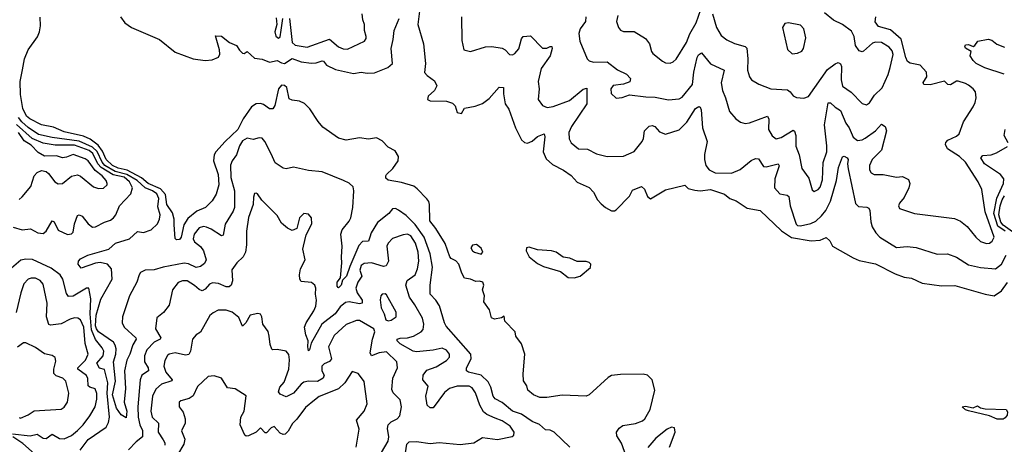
# Model space of a CAD drawing. Extents: x 1493970 to 1595317, y 729910 to 844791.
# Tile 220 of 256: x 1519669 to 1526233, y 827224 to 830057. Entities that reach past the tile are written whole.
import ezdxf

# ---------------------------------------------------------------- set-up
doc = ezdxf.new("R2010")
doc.units = 0

msp = doc.modelspace()

# ---------------------------------------------------------------- linework, layer by layer
at = {"layer": '0CON10XD'}
for points in [[(1522338.5, 830148.5), (1522322.5, 830025), (1522361.5, 829895), (1522374.7, 829765.3), (1522367.5, 829705), (1522384.6, 829684.6), (1522435, 829649.2), (1522450.6, 829615), (1522434.5, 829585.5), (1522392.9, 829547.1), (1522388.6, 829525), (1522405, 829514.5), (1522515, 829513.1), (1522555, 829500), (1522571.7, 829481.7), (1522585, 829436.7), (1522615, 829432), (1522635, 829466.7), (1522705, 829480), (1522755, 829497.8), (1522798.9, 829531.1), (1522865, 829606), (1522893.6, 829603.6), (1522893.2, 829563.2), (1522904.3, 829495), (1522929.2, 829459.2), (1522973.8, 829335), (1523015, 829254.4), (1523035, 829236.7), (1523055, 829232.5), (1523085, 829247.5), (1523121.8, 829278.2), (1523165, 829294.3), (1523170.3, 829275), (1523158.4, 829175), (1523178.6, 829128.6), (1523221.1, 829091.1), (1523295, 829053.9), (1523345, 829017.3), (1523385, 828972), (1523465, 828936.9), (1523495, 828905.5), (1523521.3, 828855), (1523545, 828828.1), (1523575, 828803.1), (1523615, 828782), (1523635, 828781.2), (1523645, 828788.8), (1523735, 828880), (1523755, 828920), (1523815, 828943.3), (1523835, 828926.7), (1523855, 828876.2), (1523875, 828861.2), (1523975, 828920.7), (1524102.5, 828952.5), (1524125, 828930), (1524168.8, 828918.8), (1524205, 828915.8), (1524275, 828922.9), (1524367.5, 828892.5), (1524403.4, 828863.4), (1524445, 828849.2), (1524519.6, 828799.6), (1524605.8, 828785), (1524747.6, 828647.6), (1524814, 828604), (1524945, 828582.3), (1525005, 828586.5), (1525045, 828603.8), (1525070.7, 828580.7), (1525087.5, 828545), (1525225, 828467.5), (1525265, 828450.6), (1525375, 828428.6), (1525505, 828362.2), (1525565, 828338.2), (1525615, 828333.6), (1525685, 828298.2), (1525815, 828282.4), (1525903.3, 828283.3), (1526105, 828225.7), (1526165, 828214.2), (1526215, 828248.9), (1526255, 828304.6)], [(1521466.5, 830065), (1521485.2, 829905.3), (1521505, 829886), (1521585, 829873.4), (1521735, 829927.9), (1521795, 829875.6), (1521825, 829862.9), (1521855, 829860), (1521967.3, 829912.7), (1521979.2, 829930.8), (1521979.2, 829945), (1521967.5, 829985), (1521966.9, 830025), (1521955.4, 830055.4), (1521951.4, 830095)], [(1523656.7, 830085), (1523648.5, 830045), (1523660.6, 830005), (1523675, 829987.1), (1523695, 829977.5), (1523765, 829978.9), (1523840.4, 829930.4), (1523868.5, 829895), (1523880.8, 829845), (1523890.7, 829830.7), (1523955, 829779.2), (1523975, 829769.2), (1524005, 829767.5), (1524025, 829776), (1524045.4, 829794.6), (1524114.6, 829905), (1524136.9, 829963.1), (1524178.8, 830035), (1524209.4, 830125)], [(1524288.2, 830095), (1524314.5, 830005), (1524345, 829951.4), (1524382.5, 829922.5), (1524435, 829898.1), (1524505, 829878.2), (1524517.3, 829867.3), (1524523.8, 829795), (1524520.6, 829720.6), (1524534.3, 829675), (1524546.6, 829656.6), (1524597.3, 829627.3), (1524676, 829596), (1524788.6, 829588.6), (1524805.9, 829575.9), (1524825, 829549.2), (1524846.8, 829536.8), (1524895.6, 829534.4), (1524928, 829545), (1525055, 829723.6), (1525105, 829762.7), (1525125, 829770.6), (1525141.3, 829761.3), (1525147.5, 829745), (1525145.3, 829655), (1525155, 829612.9), (1525212.7, 829572.7), (1525285, 829496.7), (1525315, 829489.4), (1525335, 829502.9), (1525367.6, 829552.4), (1525418.3, 829601.7), (1525458.3, 829691.7), (1525472.1, 829737.9), (1525491.1, 829825), (1525485, 829850), (1525465, 829872.5), (1525415, 829904.7), (1525373.3, 829906.7), (1525355, 829901.1), (1525295, 829847.1), (1525285, 829842.9), (1525265, 829848.6), (1525241.5, 829885), (1525232.1, 829945), (1525215, 829979.4), (1525154.4, 830025), (1525095, 830053.2), (1525035, 830102.1)], [(1523712, 827145), (1523680.7, 827230.7), (1523650, 827280), (1523647.9, 827305), (1523665, 827332.3), (1523690.1, 827349.9), (1523775, 827363.2), (1523819.9, 827380.1), (1523835.5, 827395), (1523873, 827457), (1523904.2, 827585.8), (1523885, 827653.8), (1523854, 827686), (1523825, 827691.5), (1523675, 827690.7), (1523615, 827682.1), (1523591.1, 827668.9), (1523466, 827555), (1523445, 827544.4), (1523285, 827552), (1523183.9, 827536.1), (1523136.4, 827536.4), (1523093.9, 827553.9), (1523057.5, 827585), (1523050, 827615), (1523028.3, 827648.3), (1523025.8, 827695), (1523035.9, 827825.9), (1523013.6, 827893.6), (1522977.5, 827945), (1522972.5, 827975), (1522902.5, 828045), (1522898.3, 828078.3), (1522881.7, 828068.3), (1522835, 828058.8), (1522815, 828067.5), (1522801.7, 828121.7), (1522763.3, 828175), (1522766.7, 828215), (1522753.3, 828255), (1522762.5, 828285), (1522756.7, 828305), (1522735, 828313.3), (1522710.7, 828310.7), (1522675, 828326.7), (1522635, 828332.5), (1522616.7, 828365), (1522597.5, 828425), (1522577.3, 828447.3), (1522545, 828463.8), (1522535.6, 828475.6), (1522504.6, 828564.6), (1522443.1, 828663.1), (1522402.2, 828715), (1522400.6, 828825), (1522395.7, 828845), (1522382.8, 828862.8), (1522319.1, 828929.1), (1522295.4, 828945.4), (1522215, 828969.6), (1522125, 828986.7), (1522109.4, 828999.4), (1522108.8, 829015), (1522115, 829024.4), (1522155.5, 829065), (1522191.2, 829115), (1522194.4, 829145), (1522170.9, 829180.9), (1522125.4, 829205.4), (1522085, 829249.4), (1522048.3, 829268.3), (1521995, 829260.8), (1521935, 829268.8), (1521845, 829252.4), (1521795, 829267.1), (1521690.8, 829340.8), (1521658.5, 829378.5), (1521602.6, 829462.6), (1521567.1, 829497.1), (1521535, 829513.4), (1521485, 829519.2), (1521465, 829527.8), (1521449.8, 829605), (1521435, 829618.4), (1521415, 829619), (1521395.2, 829595), (1521370.7, 829485), (1521357, 829463), (1521335, 829461.8), (1521295, 829490), (1521275, 829496.7), (1521245, 829495.3), (1521215, 829474.7), (1521157.5, 829395), (1521123.1, 829325), (1521038, 829245), (1520975.3, 829175), (1520964.3, 829155), (1520959.8, 829115), (1520990.9, 829025), (1520997.1, 828955), (1520977.5, 828892.5), (1520951.1, 828848.9), (1520908, 828805), (1520850.1, 828779.9), (1520789.2, 828730.8), (1520762.3, 828687.7), (1520745.1, 828604.9), (1520735, 828590.8), (1520715, 828588.1), (1520705, 828596.7), (1520698.6, 828688.7), (1520698.9, 828725), (1520687.5, 828767.5), (1520649, 828825), (1520641.6, 828891.6), (1520608.5, 828928.5), (1520525, 828963), (1520481.7, 829001.7), (1520385, 829053.8), (1520325, 829066.4), (1520288.1, 829085), (1520245.8, 829125), (1520220.2, 829180.2), (1520190.8, 829220.8), (1520138.7, 829258.7), (1520095, 829279.2), (1519965, 829309.8), (1519895, 829338.8), (1519815, 829355.9), (1519736.5, 829395), (1519715, 829413.5), (1519689.6, 829465), (1519675, 829556.7), (1519672.3, 829645), (1519686.8, 829723.2), (1519701.6, 829795), (1519726.1, 829855), (1519787.8, 829942.2), (1519800.7, 829975), (1519806.5, 830015), (1519804.4, 830074.4)], [(1520340.4, 830075), (1520368.8, 830035), (1520415, 830004.6), (1520601.1, 829925), (1520705, 829840.3), (1520825, 829795.4), (1520904.7, 829784.7), (1520950.8, 829789.2), (1520993.5, 829806.5), (1521003.6, 829826.4), (1521001.5, 829855), (1520975, 829950), (1521015, 829947.5), (1521067.5, 829905), (1521113.9, 829883.9), (1521133.6, 829853.6), (1521155, 829834.2), (1521165, 829832), (1521185, 829843.8), (1521235, 829799.2), (1521286, 829794), (1521335, 829774.2), (1521385, 829783.8), (1521415, 829768.5), (1521435, 829765.4), (1521485, 829799), (1521545, 829776.7), (1521613.3, 829766.7), (1521645, 829768.8), (1521685, 829783.1), (1521695, 829780.5), (1521715, 829753.3), (1521775, 829723.8), (1521895, 829698.9), (1521945, 829707.7), (1521985, 829700.5), (1522035, 829701.4), (1522122.1, 829737.9), (1522154.4, 829765), (1522144.8, 829865), (1522159.3, 829925), (1522165.4, 829984.6), (1522199.4, 830065)], [(1521379.1, 830069.1), (1521382.9, 830025), (1521370.6, 829975), (1521376.8, 829946.8), (1521395, 829934.2), (1521405, 829942.2), (1521412, 829988)], [(1521412, 829988), (1521422.2, 830065)], [(1522614.4, 830075), (1522617.3, 829917.3), (1522630, 829855), (1522675, 829844.4), (1522775, 829875.6), (1522817, 829877), (1522885, 829866), (1522905.8, 829855.8), (1522934.3, 829824.3), (1522955, 829822), (1522969.7, 829830.3), (1522997.4, 829862.6), (1523015, 829930), (1523025, 829944.2), (1523075, 829950), (1523155, 829866.2), (1523183.2, 829866.8), (1523205, 829878.5), (1523216.9, 829876.9), (1523219.1, 829865), (1523205.4, 829815), (1523145, 829732), (1523125.5, 829645), (1523132.2, 829595), (1523125.7, 829525), (1523155, 829483.8), (1523185, 829471.4), (1523225, 829478.2), (1523335, 829518.8), (1523425, 829592.9), (1523449.7, 829599.7), (1523450, 829495), (1523347.3, 829345), (1523329.5, 829305), (1523332.1, 829262.1), (1523345.8, 829235), (1523395, 829194.3), (1523455, 829192.5), (1523515, 829161.4), (1523585, 829144.3), (1523695, 829147.3), (1523765, 829178.5), (1523819.5, 829245), (1523827.8, 829265), (1523834.2, 829315), (1523865, 829345.8), (1523885, 829350.6), (1523903.3, 829345), (1523935, 829308.6), (1523975, 829292.5), (1524065, 829321.1), (1524116.1, 829373.9), (1524174.5, 829465), (1524197.1, 829477.1), (1524205, 829473.3), (1524211.5, 829455), (1524220.6, 829335), (1524252.7, 829245), (1524233.5, 829156.5), (1524235, 829123.3), (1524244.1, 829084.1), (1524266.2, 829056.2), (1524305, 829036.3), (1524415, 829032.5), (1524472.6, 829057.4), (1524545, 829117.7), (1524575, 829130.5), (1524595, 829128), (1524627.2, 829077.2), (1524645, 829076.2), (1524724.4, 829094.4), (1524732.7, 829082.7), (1524702.7, 828995), (1524701.5, 828935), (1524737.1, 828895), (1524785.3, 828885.3), (1524796.4, 828876.4), (1524805.7, 828815.7), (1524845, 828692.5), (1524855, 828683.5), (1524875, 828681.9), (1524942.5, 828697.5), (1524976.7, 828713.3), (1525015, 828747.3), (1525043.2, 828785), (1525073.8, 828846.2), (1525113.5, 828985), (1525128.3, 829071.7), (1525155, 829141.2), (1525165, 829146), (1525185, 829135.8), (1525192.5, 829125), (1525187.8, 829095), (1525191.1, 829061.1), (1525240.6, 828830.6), (1525261.7, 828811.7), (1525316.7, 828806.7), (1525330.3, 828800.3), (1525336.5, 828785), (1525342.6, 828707.4), (1525353.2, 828675), (1525376.2, 828635), (1525403.1, 828605), (1525515, 828536.5), (1525585, 828543.1), (1525645, 828537.8), (1525785, 828493.1), (1525855, 828494.4), (1525915, 828471.5), (1525995, 828420.9), (1526075, 828403.1), (1526175, 828395.4), (1526214.5, 828425.5), (1526244.5, 828485)], [(1523442.3, 830075), (1523441.3, 830045), (1523405, 829995.8), (1523396.5, 829965), (1523403.6, 829913.6), (1523452.9, 829795), (1523465, 829783.1), (1523493.9, 829773.9), (1523585.9, 829775.9), (1523655, 829722.8), (1523714, 829694), (1523741.2, 829665), (1523736.7, 829643.3), (1523695, 829626.1), (1523625, 829616.9), (1523609.2, 829595), (1523612, 829565), (1523645, 829533.3), (1523685, 829538.8), (1523735, 829555.8), (1523842.3, 829542.3), (1523905, 829540.9), (1523995, 829523.3), (1524065, 829528.1), (1524085, 829539.4), (1524154.6, 829625), (1524163.7, 829706.3), (1524185.3, 829804.7), (1524195, 829823.3), (1524215, 829836.2), (1524275, 829762.5), (1524365, 829720), (1524344.7, 829635), (1524353.4, 829583.4), (1524374.5, 829535), (1524401.4, 829445), (1524443.8, 829395), (1524475, 829374.2), (1524505, 829364.2), (1524535, 829367.8), (1524655, 829414), (1524662.7, 829392.7), (1524661.2, 829325), (1524685, 829281.9), (1524711.7, 829261.7), (1524745, 829270), (1524825, 829320.6), (1524835, 829314.2), (1524844.1, 829284.1), (1524843.6, 829213.6), (1524865.4, 829155.4), (1524882.9, 829065), (1524930.3, 829000.3), (1524952.2, 828922.2), (1524965, 828911.2), (1524991.2, 828925), (1525005, 828940), (1525021.3, 828988.7), (1525026, 829104), (1525050, 829175), (1525050.8, 829215), (1525035.2, 829355), (1525058.3, 829501.7), (1525075, 829502.2), (1525105, 829472.9), (1525140.5, 829450.5), (1525177.1, 829367.1), (1525199.6, 829335), (1525225, 829272.2), (1525255, 829251.5), (1525285, 829256.2), (1525305, 829266.9), (1525375, 829316.2), (1525415, 829359.5), (1525439.6, 829345), (1525448, 829315), (1525414.3, 829185.7), (1525352.7, 829125), (1525335.4, 829085), (1525334.6, 829054.6), (1525345, 829034.2), (1525365, 829023.1), (1525425, 829023.8), (1525515, 829006.9), (1525555, 829010), (1525595, 828990), (1525602.5, 828965), (1525595.6, 828935), (1525565, 828871.2), (1525535, 828832.5), (1525528.8, 828815), (1525535, 828796.7), (1525634.6, 828764.6), (1525900.6, 828730.6), (1525941.7, 828711.7), (1525985, 828678), (1526042.9, 828605), (1526075, 828577.8), (1526115, 828562.7), (1526135, 828566.7), (1526151.7, 828578.3), (1526166.2, 828605), (1526106.5, 828775), (1526083.6, 828925), (1526058.8, 828975), (1525975, 829106.9), (1525935, 829144.7), (1525854.2, 829194.2), (1525841.9, 829225), (1525843.5, 829236.5), (1525857.2, 829252.8), (1525915, 829280), (1525931.4, 829295), (1525960.6, 829375), (1526025.4, 829474.6), (1526038.9, 829505), (1526045.6, 829535), (1526040, 829575), (1526026, 829595), (1525995, 829620), (1525975, 829632), (1525925, 829646.7), (1525915, 829646.7), (1525875, 829621.2), (1525857.5, 829625), (1525835, 829646.7), (1525738.7, 829621.3), (1525696.2, 829625), (1525691.7, 829638.3), (1525715.5, 829675), (1525715, 829706.2), (1525672.5, 829752.5), (1525605, 829766.5), (1525588.1, 829778.1), (1525576.2, 829805), (1525546.2, 829926.2), (1525475, 829988.9), (1525395, 830010.8), (1525372.3, 830042.3), (1525377.3, 830075)], [(1524818.3, 829828.3), (1524855, 829833.8), (1524884, 829846), (1524894, 829865), (1524908.8, 829935), (1524897.5, 829995), (1524875, 830019.4), (1524795, 830035.8), (1524768.8, 830031.2), (1524753.3, 830005), (1524788.3, 829858.3), (1524818.3, 829828.3)], [(1526233.2, 829693.2), (1526104, 829735), (1526045, 829765.6), (1526024.5, 829785), (1526006, 829815), (1526012.5, 829845), (1525975, 829867.1), (1525970.8, 829875), (1525975, 829890), (1525995, 829890.8), (1526025, 829877.5), (1526036.4, 829883.6), (1526056.4, 829913.6), (1526125, 829926), (1526149.5, 829919.5), (1526184.4, 829894.4), (1526235, 829873.1)], [(1523336.2, 827205), (1523232, 827305), (1523205, 827318.5), (1523175, 827321.6), (1523135, 827356.4), (1523085.9, 827375.9), (1523015, 827426.2), (1522955.2, 827445.2), (1522885, 827503.1), (1522838, 827528), (1522826.2, 827545), (1522810, 827605), (1522791.7, 827641.7), (1522744.4, 827684.4), (1522661.2, 827705), (1522647.1, 827715), (1522646.7, 827735), (1522679.2, 827795), (1522675.4, 827825), (1522512.6, 828012.6), (1522500, 828035), (1522467.3, 828147.3), (1522443.3, 828185), (1522405.5, 828225), (1522406.1, 828285), (1522419.8, 828405), (1522405.7, 828495), (1522364.5, 828605), (1522305, 828690), (1522245, 828750), (1522195, 828786.9), (1522175, 828796.9), (1522155, 828795.7), (1522130.6, 828765), (1522055, 828703.6), (1522011.5, 828635), (1522002.9, 828605), (1521995, 828578.6), (1521955, 828576.7), (1521929, 828551), (1521869.1, 828410.9), (1521848.1, 828345), (1521821.8, 828318.2), (1521812.5, 828285), (1521795, 828268.6), (1521791.2, 828271.2), (1521785, 828280), (1521784.7, 828305), (1521808.1, 828335), (1521817.1, 828435), (1521813.3, 828473.3), (1521819.1, 828545), (1521808.8, 828625), (1521819.6, 828655), (1521865, 828712.1), (1521875.3, 828735), (1521889.2, 828805), (1521896.4, 828915), (1521892.9, 828942.9), (1521865.8, 828965.8), (1521827.5, 828985), (1521685, 829042.5), (1521595, 829050.6), (1521495, 829073.3), (1521445, 829062.9), (1521425.6, 829065.6), (1521371.7, 829101.7), (1521345, 829161.4), (1521302.7, 829245), (1521285, 829265.6), (1521265, 829268.8), (1521225, 829257.1), (1521185, 829266.5), (1521155, 829249.4), (1521133.2, 829215), (1521113.8, 829155), (1521084.6, 829115), (1521073.8, 829086.2), (1521076.8, 829005), (1521100.2, 828915), (1521100, 828805), (1521091.3, 828778.7), (1521038, 828692), (1521025, 828620), (1521015, 828614.4), (1520945, 828660.4), (1520915, 828673.2), (1520895, 828676.8), (1520865, 828667.5), (1520830.8, 828625), (1520825.5, 828595), (1520835, 828574.4), (1520873.8, 828543.8), (1520894.5, 828515), (1520910.9, 828455), (1520899.7, 828430.3), (1520875, 828411.1), (1520845, 828403.4), (1520795, 828427.4), (1520765, 828432.8), (1520625.9, 828405.9), (1520565, 828387.9), (1520505, 828386.7), (1520475, 828369.2), (1520464.2, 828354.2), (1520448.9, 828305), (1520401.4, 828215), (1520354.3, 828075), (1520351.7, 828035), (1520364.2, 828005), (1520443.6, 827935), (1520446.2, 827925), (1520422.1, 827887.9), (1520403.7, 827825), (1520382.5, 827785), (1520367.5, 827715), (1520374.5, 827595.5), (1520366, 827505), (1520382.5, 827445), (1520378.3, 827401.7), (1520345, 827421.8), (1520315, 827464.7), (1520288, 827555), (1520307.4, 827645), (1520293.5, 827775), (1520309.2, 827825), (1520310.9, 827860.9), (1520306.2, 827885), (1520293.5, 827905), (1520195, 827974.9), (1520180.2, 827995), (1520174.8, 828015), (1520179, 828085), (1520208.7, 828191.3), (1520284.6, 828325), (1520280, 828395), (1520255, 828425.4), (1520205, 828436), (1520175, 828433), (1520079.1, 828399.1), (1520058.6, 828425), (1520059.8, 828445), (1520075, 828461.8), (1520123.6, 828486.4), (1520263.8, 828525), (1520307.1, 828565), (1520401.5, 828595), (1520455, 828643.3), (1520495, 828637.5), (1520545.2, 828654.8), (1520588.1, 828695), (1520601.8, 828725), (1520606, 828755), (1520589, 828809), (1520596.2, 828865), (1520583.3, 828895), (1520555, 828914.4), (1520504.5, 828934.5), (1520452, 828985), (1520383.9, 829025), (1520305, 829043.3), (1520236.9, 829085), (1520217.4, 829107.4), (1520185, 829176.7), (1520155, 829207.1), (1520065, 829247.5), (1519885, 829271.6), (1519795, 829291.1), (1519725, 829336.9), (1519683.1, 829375), (1519659.6, 829405)], [(1519625, 828671.8), (1519685, 828655.3), (1519741.4, 828661.4), (1519790, 828635), (1519825, 828631.4), (1519844.5, 828645), (1519885, 828715.8), (1519897.6, 828707.6), (1519925, 828652.2), (1519986.6, 828623.4), (1520015, 828628.8), (1520025, 828640), (1520034.7, 828695.3), (1520055, 828750), (1520064.2, 828755.8), (1520085, 828745.8), (1520125, 828695.6), (1520155, 828673.3), (1520175, 828675.7), (1520233, 828707), (1520275, 828720), (1520294.7, 828735.3), (1520309.1, 828755), (1520334.6, 828815), (1520408.8, 828895), (1520421.3, 828935), (1520400.6, 828975), (1520365, 829005.4), (1520292.2, 829022.2), (1520211, 829071), (1520189.6, 829095), (1520155.3, 829165), (1520131, 829185), (1520035, 829220.2), (1519905, 829220.3), (1519825, 829232.1), (1519752.6, 829265), (1519647.6, 829357.6)], [(1519665, 828858.1), (1519685.8, 828875), (1519742.5, 828945), (1519765, 829016), (1519785, 829038), (1519815, 829051.2), (1519845, 829043.8), (1519861.7, 829031.7), (1519903.1, 828975), (1519925, 828962.9), (1519955, 828964), (1520015, 829011.9), (1520055, 829021.1), (1520075, 829011.9), (1520161.7, 828941.7), (1520195, 828931.4), (1520226.6, 828933.4), (1520250.8, 828955), (1520252.9, 828965), (1520244.4, 828985), (1520218.5, 829015), (1520171.3, 829051.3), (1520124.8, 829114.8), (1520105, 829129.4), (1520025, 829157.5), (1519980.4, 829139.6), (1519955, 829136), (1519915, 829147.9), (1519835, 829146.5), (1519790.9, 829170.9), (1519745, 829219.1), (1519698.2, 829248.2), (1519660.5, 829305)], [(1526259.2, 829235), (1526231.4, 829285), (1526239.2, 829325)], [(1526239, 828645), (1526190.5, 828680.5), (1526162.4, 828765), (1526184.3, 828865.7), (1526228.1, 828965), (1526230.4, 828995), (1526208.5, 829025), (1526101.5, 829095), (1526076.9, 829135), (1526090.2, 829149.8), (1526144.7, 829155.3), (1526182, 829168), (1526255, 829210)], [(1522241.8, 827168.2), (1522250, 827225), (1522265, 827240.4), (1522315, 827243.2), (1522405, 827230.6), (1522466, 827236), (1522605, 827223.9), (1522696.2, 827233.8), (1522755, 827268.6), (1522853.4, 827256.6), (1522952.7, 827277.3), (1522963.9, 827286.1), (1522966.2, 827305), (1522939.5, 827345), (1522885, 827380.7), (1522838.2, 827398.2), (1522783, 827423), (1522760.5, 827440.5), (1522737, 827485), (1522707.2, 827567.2), (1522685, 827600.4), (1522665, 827611.2), (1522585, 827611), (1522534.2, 827595.8), (1522500.8, 827569.2), (1522425, 827467.5), (1522405, 827468.1), (1522385, 827484.2), (1522376.7, 827545), (1522392.5, 827612.5), (1522355.7, 827655), (1522358.6, 827685), (1522382.3, 827717.7), (1522445, 827741.8), (1522515, 827783.5), (1522533.5, 827805), (1522535, 827826), (1522515, 827851.2), (1522485, 827864.6), (1522425, 827853.1), (1522315, 827841.9), (1522291.2, 827845), (1522204.6, 827895), (1522185.5, 827915), (1522185.7, 827925), (1522205, 827933.1), (1522255.2, 827934.8), (1522295, 827945.8), (1522345, 827974.7), (1522359.3, 827990.7), (1522363.9, 828025), (1522354.5, 828065), (1522304.1, 828155), (1522267.8, 828205), (1522243.3, 828285), (1522252.8, 828317.2), (1522305, 828355.6), (1522320.5, 828395), (1522330.5, 828445), (1522324.4, 828505), (1522306.8, 828565), (1522275.3, 828615), (1522255, 828625.9), (1522225, 828622.2), (1522155, 828596.7), (1522124.6, 828565), (1522116.7, 828545), (1522127.7, 828445), (1522111.4, 828415), (1522095, 828411.1), (1522015, 828433.9), (1521965, 828429.3), (1521945, 828416.9), (1521936.8, 828385), (1521948.8, 828345), (1521923.7, 828306.3), (1521910.5, 828265), (1521919.6, 828235), (1521952.4, 828185), (1521952.1, 828165), (1521935, 828160.6), (1521865, 828174.3), (1521839.7, 828170.3), (1521805, 828142.2), (1521773, 828095), (1521683, 828025), (1521610.9, 827899.1), (1521601.2, 827855), (1521595, 827848.8), (1521588.6, 827875), (1521591.9, 827915), (1521576.2, 827955), (1521567.1, 828005), (1521578.9, 828035), (1521630.6, 828115), (1521643.5, 828145), (1521647.9, 828185), (1521640.5, 828225), (1521642.2, 828265), (1521635.7, 828285), (1521615, 828303.1), (1521545, 828311.2), (1521535.9, 828325.9), (1521534.3, 828354.3), (1521540, 828395), (1521572.5, 828455), (1521557.1, 828525), (1521560, 828545), (1521577.7, 828622.3), (1521615.7, 828694.3), (1521613.8, 828735), (1521595, 828758.8), (1521562.5, 828765), (1521534, 828735), (1521515.8, 828664.2), (1521485, 828651.2), (1521453.8, 828665), (1521415, 828700), (1521385, 828750.8), (1521338.2, 828798.2), (1521283.6, 828853.6), (1521255, 828894), (1521245, 828900), (1521235, 828897.5), (1521227.6, 828872.4), (1521225.5, 828825), (1521195, 828736.2), (1521180.3, 828645), (1521181.2, 828555), (1521174, 828506), (1521159.5, 828475), (1521115.6, 828435), (1521082.9, 828387.1), (1521087.5, 828315), (1521079.4, 828285), (1521065.3, 828274.7), (1521045, 828274.7), (1520995, 828296.8), (1520955, 828301.6), (1520935, 828292.9), (1520905, 828259.1), (1520885, 828248.2), (1520865, 828256.4), (1520835, 828283.4), (1520785, 828314.5), (1520754.4, 828314.4), (1520725, 828302.5), (1520688.2, 828255), (1520665, 828153.3), (1520627.2, 828102.8), (1520582.5, 828067.5), (1520574.6, 827995), (1520610.3, 827935), (1520604.5, 827925), (1520565.4, 827905), (1520516.8, 827855), (1520500.7, 827815), (1520501.2, 827775), (1520525.2, 827735), (1520527.8, 827715), (1520483.9, 827686.1), (1520471.2, 827655), (1520456, 827475), (1520459.5, 827405), (1520470.2, 827355), (1520486.8, 827316.8), (1520487.3, 827275), (1520445, 827241), (1520395, 827187.1)], [(1526319.8, 828619.8), (1526225, 828686.2), (1526208.9, 828705), (1526196.3, 828755), (1526204.7, 828815), (1526218.5, 828855), (1526235, 828880.8)], [(1522745, 828493.3), (1522756.7, 828505), (1522745, 828533.3), (1522715, 828556.2), (1522687, 828553), (1522677.5, 828535), (1522687.5, 828515), (1522700, 828505), (1522745, 828493.3)], [(1523365, 828333.8), (1523405, 828346), (1523475, 828403.8), (1523475.7, 828425), (1523465, 828437.5), (1523445, 828444.2), (1523385, 828443.3), (1523336.7, 828465), (1523292.9, 828472.9), (1523246, 828505), (1523215, 828514.6), (1523120.7, 828520.7), (1523065, 828539.2), (1523047.5, 828535), (1523046.2, 828515), (1523066, 828475), (1523121.2, 828431.2), (1523161.2, 828411.2), (1523275, 828376.2), (1523325, 828336.7), (1523365, 828333.8)], [(1520071.8, 827185), (1520124.9, 827255.1), (1520245, 827338.5), (1520261.5, 827368.5), (1520267.5, 827405), (1520252.8, 827565), (1520256.7, 827635), (1520235, 827722.3), (1520201.7, 827731.7), (1520182.5, 827765), (1520225.2, 827815), (1520230, 827845), (1520218.8, 827868.8), (1520173, 827923), (1520148, 827988), (1520138.2, 828095), (1520143.9, 828193.9), (1520130, 828265), (1520115, 828266.2), (1520025, 828211.6), (1519995, 828210), (1519980.2, 828230.3), (1519956.1, 828326.1), (1519938.5, 828355), (1519878.1, 828398.1), (1519755, 828457), (1519709.8, 828460.3), (1519677, 828453), (1519615, 828399.4)], [(1519620, 827295), (1519739.4, 827280.6), (1519785, 827291.5), (1519825, 827265.3), (1519845, 827261.8), (1519885, 827290.9), (1519935, 827263.3), (1519965, 827259.6), (1520015, 827282.7), (1520054.7, 827315.3), (1520092.7, 827355), (1520136.2, 827415), (1520170.8, 827475), (1520183.3, 827525), (1520183.1, 827563.1), (1520172.5, 827595), (1520135.4, 827605.4), (1520125.6, 827615), (1520124, 827664), (1520113.8, 827683.8), (1520055.3, 827725), (1520056.5, 827735), (1520107.6, 827785), (1520124.2, 827825), (1520106.2, 827896.2), (1520095.8, 828005), (1520075, 828053.5), (1520055.3, 828065.3), (1520033, 828067), (1520005, 828060), (1519945, 828028.4), (1519875, 828018.8), (1519862.3, 828022.3), (1519847, 828075), (1519851.9, 828165), (1519825, 828291.4), (1519805, 828317.9), (1519775, 828331.5), (1519745, 828332.7), (1519725, 828326.4), (1519696.8, 828295), (1519675.3, 828235), (1519645.8, 828104.2)], [(1522125, 828048.8), (1522145, 828052.9), (1522177.5, 828075), (1522177.8, 828105), (1522115, 828221.2), (1522105, 828227.1), (1522085, 828225.8), (1522076, 828215), (1522072.8, 828187.2), (1522079.6, 828135), (1522099.4, 828095), (1522110, 828055), (1522125, 828048.8)], [(1522014.7, 827055.3), (1522124.6, 827245), (1522129.7, 827275), (1522121.5, 827328.5), (1522125.4, 827354.6), (1522145, 827374.4), (1522185, 827394.4), (1522203.1, 827415), (1522214.2, 827475), (1522205, 827521.2), (1522158, 827568), (1522149.5, 827589.5), (1522155.3, 827665), (1522186.5, 827735), (1522182.1, 827775), (1522115, 827840), (1522065, 827834.7), (1522015, 827814.6), (1522004.7, 827834.7), (1522019.8, 827925), (1522035.6, 827975), (1522030, 827995), (1521935, 828051.1), (1521915, 828049.6), (1521845, 828023.8), (1521765, 827949.4), (1521726.9, 827875), (1521747.2, 827795), (1521734.3, 827775.7), (1521698.5, 827761.5), (1521683.8, 827745), (1521683.2, 827715), (1521697.9, 827685), (1521691.1, 827665), (1521655, 827644.2), (1521594.8, 827645.2), (1521562.3, 827637.7), (1521545, 827625.3), (1521494.4, 827565), (1521445, 827540), (1521405, 827558.8), (1521394.5, 827575), (1521403.8, 827605), (1521431.4, 827638.6), (1521464.1, 827725), (1521467.2, 827787.2), (1521462.6, 827822.6), (1521445, 827846.5), (1521385, 827857.3), (1521355, 827854.4), (1521349.3, 827859.3), (1521339.1, 827889.1), (1521332.9, 827945), (1521325.9, 827975.9), (1521290, 828025), (1521283.3, 828075), (1521275, 828092.5), (1521257, 828097), (1521204.3, 828085.7), (1521176.1, 828033.9), (1521153.3, 828013.3), (1521130, 828070), (1521085, 828105.4), (1521045, 828118.8), (1520991.7, 828118.3), (1520957.7, 828102.3), (1520936.8, 828083.2), (1520875, 827972), (1520845, 827953.8), (1520821.4, 827925), (1520808.1, 827845), (1520796.1, 827823.9), (1520775, 827818.7), (1520705, 827833.8), (1520665, 827825.4), (1520655, 827816.9), (1520636, 827784), (1520630, 827745), (1520643.4, 827705), (1520684.4, 827655), (1520682.9, 827647.1), (1520614.5, 827625.5), (1520577, 827593), (1520554.7, 827545), (1520543.2, 827445), (1520551.1, 827405), (1520593.5, 827365), (1520592.9, 827305), (1520625, 827253.2), (1520635.8, 827235), (1520637.4, 827217.4)], [(1519665, 827403.5), (1519675, 827398.9), (1519725, 827420.5), (1519765, 827447.1), (1519945, 827458.6), (1519965, 827472.5), (1519986.9, 827505), (1519996.2, 827565), (1519977.3, 827645), (1519955.3, 827665.3), (1519911.4, 827681.4), (1519897.3, 827697.3), (1519895.3, 827725), (1519908.8, 827778.8), (1519904.1, 827804.1), (1519885.7, 827815.7), (1519835, 827827.8), (1519775, 827869.4), (1519710, 827900), (1519695, 827900.5), (1519655, 827872.3)], [(1521911.9, 827205), (1521932.2, 827325), (1521914.6, 827385), (1521964.4, 827445), (1521985.5, 827495), (1521965, 827642.5), (1521935, 827686.2), (1521925, 827696), (1521885, 827710), (1521837.1, 827635), (1521795, 827593.3), (1521665.9, 827544.1), (1521635, 827518.1), (1521575, 827470.6), (1521517.1, 827392.9), (1521486.8, 827363.2), (1521458.9, 827311.1), (1521439.1, 827290.9), (1521425, 827290), (1521405, 827298.7), (1521365, 827342.9), (1521345, 827333.8), (1521315, 827301.4), (1521305, 827301.4), (1521275, 827333.8), (1521245, 827304.2), (1521195, 827280), (1521178.8, 827278.8), (1521170, 827285), (1521139.5, 827355), (1521143.5, 827405), (1521165.9, 827445.9), (1521178.3, 827548.3), (1521105, 827594.2), (1521055, 827600.9), (1521015, 827664.3), (1520965, 827680.6), (1520925, 827676.7), (1520855, 827610), (1520825, 827546.4), (1520799.5, 827530.5), (1520743.3, 827515), (1520732, 827505), (1520731.4, 827475), (1520757.6, 827437.6), (1520771.8, 827395), (1520770.9, 827365), (1520748.2, 827315), (1520769.4, 827259.4), (1520763.3, 827225), (1520720, 827155)], [(1526225, 827392.5), (1526185, 827392.5), (1526134.5, 827414.5), (1525993.6, 827446.4), (1525973.8, 827455), (1525952.5, 827475), (1525975, 827478.1), (1526025, 827468), (1526055, 827480), (1526075, 827467.5), (1526105, 827460.8), (1526245, 827456.2), (1526255, 827440), (1526252.3, 827417.7), (1526239.5, 827400.5), (1526225, 827392.5)], [(1524001.4, 827205), (1524038.9, 827305), (1524035, 827334), (1524015, 827337.7), (1523985, 827325.4), (1523909.2, 827265), (1523856.5, 827203.5)], [(1519645, 826641.9), (1519805, 826629.1), (1519825, 826633.1), (1519844.2, 826645.8), (1519863.4, 826675), (1519875.2, 826715), (1519868.5, 826835), (1519901.3, 826885), (1519908.2, 826935), (1519886.1, 827035), (1519865, 827074.6), (1519689.1, 827229.1), (1519622.2, 827275)]]:
    msp.add_lwpolyline(points, dxfattribs=at)

doc.saveas('drawing.dxf')
